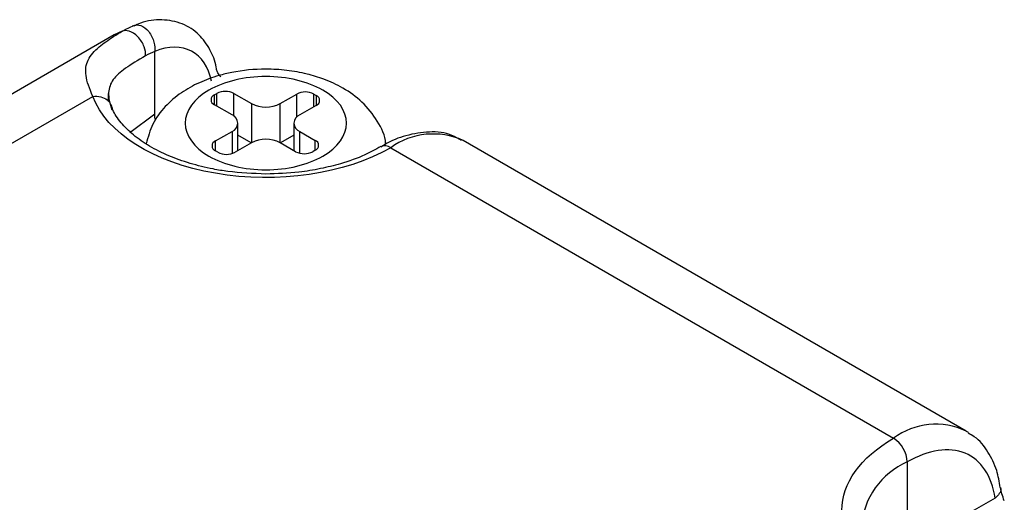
# Model space of a CAD drawing. Header units: inches. Extents: x 0.2 to 10.8, y 0.2 to 8.2.
# Tile 22 of 24: x 9.792 to 10.148, y 6.914 to 7.089. Entities that reach past the tile are written whole.
import ezdxf

# ---------------------------------------------------------------- set-up
doc = ezdxf.new("R2010")
doc.units = ezdxf.units.IN
doc.header["$MEASUREMENT"] = 0

msp = doc.modelspace()

# ---------------------------------------------------------------- linework, layer by layer
for p, q in [((9.834726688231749, 7.087002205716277), (9.832986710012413, 7.08652244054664)), ((9.82941679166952, 7.084705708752), (9.826539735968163, 7.083374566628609)), ((9.826539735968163, 7.083374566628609), (9.561989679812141, 6.930653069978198)), ((9.841155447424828, 7.054771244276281), (9.841155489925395, 7.077421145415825)), ((9.824439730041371, 7.05931942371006), (9.824501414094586, 7.062221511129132)), ((9.862764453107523, 7.061723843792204), (9.86365333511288, 7.062236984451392)), ((9.86365333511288, 7.057639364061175), (9.86365333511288, 7.062236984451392)), ((9.869839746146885, 7.062236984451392), (9.876211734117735, 7.058558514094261)), ((9.869839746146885, 7.054003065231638), (9.869839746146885, 7.062236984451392)), ((9.622197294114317, 6.947660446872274), (9.818843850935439, 7.061182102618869)), ((9.862764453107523, 7.058152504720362), (9.862764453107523, 7.061723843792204)), ((9.876211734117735, 7.058558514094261), (9.876211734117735, 7.044437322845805)), ((9.886522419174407, 7.058558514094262), (9.892521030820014, 7.062021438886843)), ((9.886522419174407, 7.044437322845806), (9.886522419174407, 7.058558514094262)), ((9.892521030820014, 7.053682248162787), (9.892521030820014, 7.062021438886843)), ((9.898707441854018, 7.062021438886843), (9.899596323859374, 7.061508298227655)), ((9.898707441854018, 7.057423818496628), (9.898707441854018, 7.062021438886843)), ((9.899596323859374, 7.061508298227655), (9.899596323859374, 7.057936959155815)), ((9.869136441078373, 7.054474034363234), (9.862764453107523, 7.058152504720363)), ((9.899596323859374, 7.057936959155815), (9.893597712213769, 7.054474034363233)), ((9.841155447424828, 7.054771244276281), (9.832166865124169, 7.048020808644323)), ((9.871271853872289, 7.041585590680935), (9.871271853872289, 7.051497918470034)), ((9.891462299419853, 7.051497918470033), (9.891462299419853, 7.041585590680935)), ((9.863137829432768, 7.045058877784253), (9.869136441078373, 7.048521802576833)), ((9.869136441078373, 7.048521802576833), (9.869136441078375, 7.040519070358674)), ((9.893597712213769, 7.048521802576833), (9.89922294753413, 7.045274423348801)), ((9.893597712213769, 7.040635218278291), (9.893597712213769, 7.048521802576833)), ((9.863137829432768, 7.041487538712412), (9.863137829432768, 7.045058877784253)), ((9.876211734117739, 7.044437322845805), (9.870213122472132, 7.040974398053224)), ((9.876105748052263, 7.044376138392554), (9.871271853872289, 7.047166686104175)), ((9.892147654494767, 7.041189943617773), (9.886522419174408, 7.044437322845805)), ((9.891462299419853, 7.047166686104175), (9.88662840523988, 7.044376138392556)), ((9.89922294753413, 7.04170308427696), (9.89922294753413, 7.045274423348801)), ((10.1346529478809, 6.940236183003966), (9.952772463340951, 7.045233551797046)), ((9.864026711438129, 7.040974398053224), (9.86313782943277, 7.041487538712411)), ((9.89922294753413, 7.04170308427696), (9.89833406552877, 7.041189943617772)), ((9.926527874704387, 7.042634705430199), (10.10840836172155, 6.937637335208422)), ((10.1346529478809, 6.940236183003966), (10.13536513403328, 6.939802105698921)), ((10.11335749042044, 6.929065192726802), (10.11335749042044, 6.89763230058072)), ((10.14514384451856, 6.915982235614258), (10.13673404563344, 6.91112736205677))]:
    msp.add_line(p, q)
at = {"flags": 128}
msp.add_lwpolyline([(9.841481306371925, 7.052543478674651), (9.84125050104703, 7.053601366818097), (9.841155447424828, 7.054771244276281)], dxfattribs=at)
for centre, radius, start, end in [((9.866746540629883, 7.056267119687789), 0.006723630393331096, 62.60967223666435, 117.3903277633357), ((9.895614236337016, 7.056051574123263), 0.006723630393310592, 62.60967223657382, 117.3903277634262), ((9.863442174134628, 7.059938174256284), 0.001909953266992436, 110.7834207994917, 249.2165792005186), ((9.88136707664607, 7.068508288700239), 0.01120605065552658, 242.6096722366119, 297.3903277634), ((9.898918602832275, 7.059722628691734), 0.001909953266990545, 290.7834207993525, 69.21657920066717), ((9.868006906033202, 7.051497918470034), 0.003183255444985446, 290.7834207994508, 69.21657920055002), ((9.894727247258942, 7.051497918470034), 0.003183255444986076, 110.7834207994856, 249.2165792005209), ((9.863815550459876, 7.043273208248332), 0.001909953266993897, 110.7834207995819, 249.2165792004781), ((9.881367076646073, 7.034487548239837), 0.01120605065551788, 62.60967223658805, 117.3903277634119), ((9.898545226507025, 7.043488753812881), 0.001909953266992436, 290.7834207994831, 69.21657920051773), ((9.941893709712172, 7.021277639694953), 0.02631032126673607, 65.57645964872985, 125.7339987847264), ((9.867119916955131, 7.046944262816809), 0.006723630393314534, 242.6096722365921, 297.3903277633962), ((9.895240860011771, 7.047159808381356), 0.006723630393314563, 242.6096722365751, 297.3903277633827), ((9.924503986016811, 7.039988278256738), 0.003331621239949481, 52.59263267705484, 117.5119927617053), ((10.1236966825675, 6.917063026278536), 0.02563269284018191, 64.69522205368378, 126.6152363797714), ((10.10261232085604, 6.928576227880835), 0.01075628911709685, 2.60547848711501, 57.39452166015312), ((10.12458495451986, 6.903442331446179), 0.02797475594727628, 113.6621440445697, 175.3611010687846)]:
    msp.add_arc(centre, radius, start, end)
for points, knots in [([(9.863521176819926, 7.070774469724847), (9.863485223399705, 7.071105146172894), (9.863193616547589, 7.073787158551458), (9.861268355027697, 7.078262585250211), (9.857311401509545, 7.083871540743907), (9.851204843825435, 7.087856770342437), (9.84380553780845, 7.089133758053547), (9.837772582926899, 7.088545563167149), (9.834460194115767, 7.086934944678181), (9.833654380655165, 7.086543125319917)], [0, 0, 0, 0, 0.02336441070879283, 0.1895013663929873, 0.3623037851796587, 0.5494296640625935, 0.7446788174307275, 0.9378873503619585, 0.9999999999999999, 0.9999999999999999, 0.9999999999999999, 0.9999999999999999]), ([(9.833655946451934, 7.086795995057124), (9.834305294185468, 7.087045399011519), (9.83515266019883, 7.087104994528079), (9.83707402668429, 7.086423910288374), (9.838136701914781, 7.08565510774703), (9.83988800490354, 7.083465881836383), (9.840547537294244, 7.082081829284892), (9.841229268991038, 7.079508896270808), (9.841270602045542, 7.078338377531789), (9.841155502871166, 7.077421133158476)], [0, 0, 0, 0, 0.25, 0.25, 0.5, 0.5, 0.75, 0.75, 1, 1, 1, 1]), ([(9.818843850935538, 7.06118210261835), (9.818843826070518, 7.061182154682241), (9.817476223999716, 7.064045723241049), (9.8162006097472, 7.067749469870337), (9.816172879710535, 7.07172562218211), (9.816970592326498, 7.074366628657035), (9.818569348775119, 7.076769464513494), (9.820805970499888, 7.078915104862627), (9.82341460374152, 7.080887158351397), (9.826173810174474, 7.082729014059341), (9.828346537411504, 7.084053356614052), (9.82941679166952, 7.084705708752)], [0, 0, 0, 0, 4.542344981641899e-06, 0.2498337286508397, 0.3722531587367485, 0.4937373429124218, 0.6173755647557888, 0.7359832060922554, 0.8272383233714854, 0.9149000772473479, 1, 1, 1, 1]), ([(9.837884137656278, 7.075862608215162), (9.837930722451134, 7.076751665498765), (9.837796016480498, 7.077878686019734), (9.836893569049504, 7.080335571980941), (9.83610793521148, 7.081647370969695), (9.834136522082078, 7.08370625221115), (9.832982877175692, 7.084419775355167), (9.8309460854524, 7.085032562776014), (9.830072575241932, 7.084958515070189), (9.82941678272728, 7.084705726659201)], [0, 0, 0, 0, 0.25, 0.25, 0.5, 0.5, 0.75, 0.75, 1, 1, 1, 1]), ([(9.829416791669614, 7.084705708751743), (9.830112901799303, 7.085102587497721), (9.831482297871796, 7.0858833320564), (9.832939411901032, 7.086495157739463), (9.8336558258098, 7.086795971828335)], [0, 0, 0, 0, 0.5083336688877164, 1, 1, 1, 1]), ([(9.861681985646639, 7.066620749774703), (9.860671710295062, 7.071780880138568), (9.8581632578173, 7.075581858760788), (9.850824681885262, 7.079443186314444), (9.846169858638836, 7.079411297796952), (9.841155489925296, 7.07742114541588)], [0, 0, 0, 0, 0.5, 0.5, 1, 1, 1, 1]), ([(9.837884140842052, 7.075862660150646), (9.835022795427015, 7.074183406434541), (9.832593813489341, 7.072714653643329), (9.828692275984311, 7.069956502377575), (9.827208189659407, 7.068653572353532), (9.825160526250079, 7.06583497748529), (9.824596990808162, 7.064318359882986), (9.824424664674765, 7.060758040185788), (9.824822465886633, 7.058710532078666), (9.825695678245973, 7.056291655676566)], [0, 0, 0, 0, 0.25, 0.25, 0.5, 0.5, 0.75, 0.75, 1, 1, 1, 1]), ([(9.92467970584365, 7.043845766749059), (9.92467890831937, 7.043957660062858), (9.92465769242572, 7.04693426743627), (9.921796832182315, 7.052504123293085), (9.916575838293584, 7.059252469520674), (9.909738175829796, 7.064148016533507), (9.902894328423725, 7.067338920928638), (9.89602322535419, 7.069443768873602), (9.888962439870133, 7.070712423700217), (9.879743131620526, 7.07125282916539), (9.871388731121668, 7.070446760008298), (9.863407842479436, 7.068522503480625), (9.85715199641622, 7.066247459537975), (9.850521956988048, 7.062566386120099), (9.844736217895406, 7.057627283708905), (9.840082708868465, 7.051427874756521), (9.838760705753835, 7.046475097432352), (9.838112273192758, 7.044045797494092)], [0, 0, 0, 0, 0.00322103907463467, 0.0856866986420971, 0.1705999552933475, 0.2504006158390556, 0.3191713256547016, 0.3744503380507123, 0.4378052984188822, 0.501099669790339, 0.6051592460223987, 0.6457692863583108, 0.7126456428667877, 0.7807382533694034, 0.8533331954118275, 0.9280610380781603, 0.9999999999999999, 0.9999999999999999, 0.9999999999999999, 0.9999999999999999]), ([(9.865059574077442, 7.0682461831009), (9.86468181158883, 7.068738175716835), (9.863969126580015, 7.069666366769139), (9.863723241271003, 7.070430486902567), (9.863607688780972, 7.070789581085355)], [0, 0, 0, 0, 0.5300553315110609, 0.9999999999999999, 0.9999999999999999, 0.9999999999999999, 0.9999999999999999]), ([(9.860745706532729, 7.039593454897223), (9.855276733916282, 7.042750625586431), (9.852204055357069, 7.04703300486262), (9.852204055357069, 7.055962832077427), (9.855276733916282, 7.060245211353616), (9.866214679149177, 7.066559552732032), (9.873632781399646, 7.068333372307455), (9.889101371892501, 7.068333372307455), (9.896519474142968, 7.066559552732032), (9.907457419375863, 7.060245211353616), (9.910530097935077, 7.055962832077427), (9.910530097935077, 7.04703300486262), (9.907457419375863, 7.042750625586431), (9.896519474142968, 7.036436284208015), (9.889101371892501, 7.034662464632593), (9.873632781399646, 7.034662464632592), (9.866214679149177, 7.036436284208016), (9.860745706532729, 7.039593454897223)], [0, 0, 0, 0, 0.125, 0.125, 0.25, 0.25, 0.375, 0.375, 0.5, 0.5, 0.625, 0.625, 0.75, 0.75, 0.875, 0.875, 1, 1, 1, 1]), ([(9.818843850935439, 7.061182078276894), (9.819774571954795, 7.061294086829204), (9.820750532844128, 7.061246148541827), (9.82253671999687, 7.060794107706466), (9.823339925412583, 7.060391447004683), (9.8245896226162, 7.059369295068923), (9.825036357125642, 7.058755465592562), (9.825587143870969, 7.057507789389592), (9.82569567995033, 7.056875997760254), (9.825695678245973, 7.056291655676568)], [0, 0, 0, 0, 0.25, 0.25, 0.5, 0.5, 0.75, 0.75, 1, 1, 1, 1]), ([(9.926527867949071, 7.04263470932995), (9.909941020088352, 7.033059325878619), (9.885585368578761, 7.029503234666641), (9.840628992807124, 7.037246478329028), (9.823630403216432, 7.04792538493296), (9.818843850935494, 7.061182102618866)], [0, 0, 0, 0, 0.5, 0.5, 1, 1, 1, 1]), ([(9.88136707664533, 7.033119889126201), (9.876729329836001, 7.033290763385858), (9.87022763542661, 7.033530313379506), (9.861111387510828, 7.035077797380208), (9.853829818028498, 7.036854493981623), (9.846057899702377, 7.039645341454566), (9.839102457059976, 7.043127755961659), (9.833211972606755, 7.047215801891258), (9.828788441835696, 7.051704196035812), (9.826214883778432, 7.05540939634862), (9.825692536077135, 7.057484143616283), (9.825545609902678, 7.058067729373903)], [0, 0, 0, 0, 0.1710316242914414, 0.2397706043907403, 0.3518258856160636, 0.4648496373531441, 0.5827424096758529, 0.7024779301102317, 0.8242811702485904, 0.9505737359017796, 1, 1, 1, 1]), ([(9.95207304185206, 7.045205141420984), (9.95097013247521, 7.045886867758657), (9.947546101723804, 7.048003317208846), (9.940533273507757, 7.048678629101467), (9.932300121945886, 7.047265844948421), (9.926375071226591, 7.045122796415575), (9.923451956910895, 7.043137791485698), (9.92304566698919, 7.042861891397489)], [0, 0, 0, 0, 0.1347943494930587, 0.4184749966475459, 0.6993368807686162, 0.9582101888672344, 1, 1, 1, 1]), ([(9.92292408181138, 7.043032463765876), (9.921059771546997, 7.041995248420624), (9.916754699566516, 7.039600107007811), (9.90921853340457, 7.036958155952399), (9.901135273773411, 7.034959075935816), (9.892114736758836, 7.033474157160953), (9.885391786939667, 7.033252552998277), (9.88136707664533, 7.033119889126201)], [0, 0, 0, 0, 0.172905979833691, 0.3992751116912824, 0.5691603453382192, 0.7420767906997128, 1, 1, 1, 1]), ([(10.10840836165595, 6.8854957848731), (10.09643131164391, 6.892409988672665), (10.08970214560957, 6.901788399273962), (10.08970214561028, 6.921344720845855), (10.09643131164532, 6.930723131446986), (10.10840836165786, 6.937637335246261)], [0, 0, 0, 0, 0.4999999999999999, 0.4999999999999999, 1, 1, 1, 1]), ([(10.14702039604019, 6.919796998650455), (10.14666169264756, 6.921896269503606), (10.14585764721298, 6.926601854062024), (10.14269103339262, 6.93282546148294), (10.13910586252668, 6.937560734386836), (10.13612821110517, 6.939048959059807), (10.13535593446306, 6.939434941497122)], [0, 0, 0, 0, 0.2506787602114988, 0.561904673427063, 0.8863766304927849, 1, 1, 1, 1]), ([(10.14514383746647, 6.91598223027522), (10.14396324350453, 6.924056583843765), (10.14011046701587, 6.929813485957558), (10.12845315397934, 6.934611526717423), (10.12103126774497, 6.933495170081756), (10.11335749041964, 6.929065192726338)], [0, 0, 0, 0, 0.5, 0.5, 1, 1, 1, 1]), ([(10.14703724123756, 6.919801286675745), (10.14708109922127, 6.919680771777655), (10.14733313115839, 6.918988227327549), (10.14679005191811, 6.917554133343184), (10.14569258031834, 6.91650620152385), (10.14514384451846, 6.915982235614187)], [0, 0, 0, 0, 0.09530078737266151, 0.5476503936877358, 1, 1, 1, 1]), ([(10.14846185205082, 6.91498724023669), (10.14814776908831, 6.915866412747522), (10.14751727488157, 6.917631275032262), (10.14726380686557, 6.919010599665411), (10.14713660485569, 6.91970280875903)], [0, 0, 0, 0, 0.4981536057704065, 1, 1, 1, 1])]:
    msp.add_open_spline(points, degree=3, knots=knots)
msp.add_open_spline([(9.841155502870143, 7.077421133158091), (9.840021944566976, 7.076996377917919), (9.838928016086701, 7.076475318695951), (9.83788421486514, 7.075862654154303)], degree=3)

doc.saveas('drawing.dxf')
